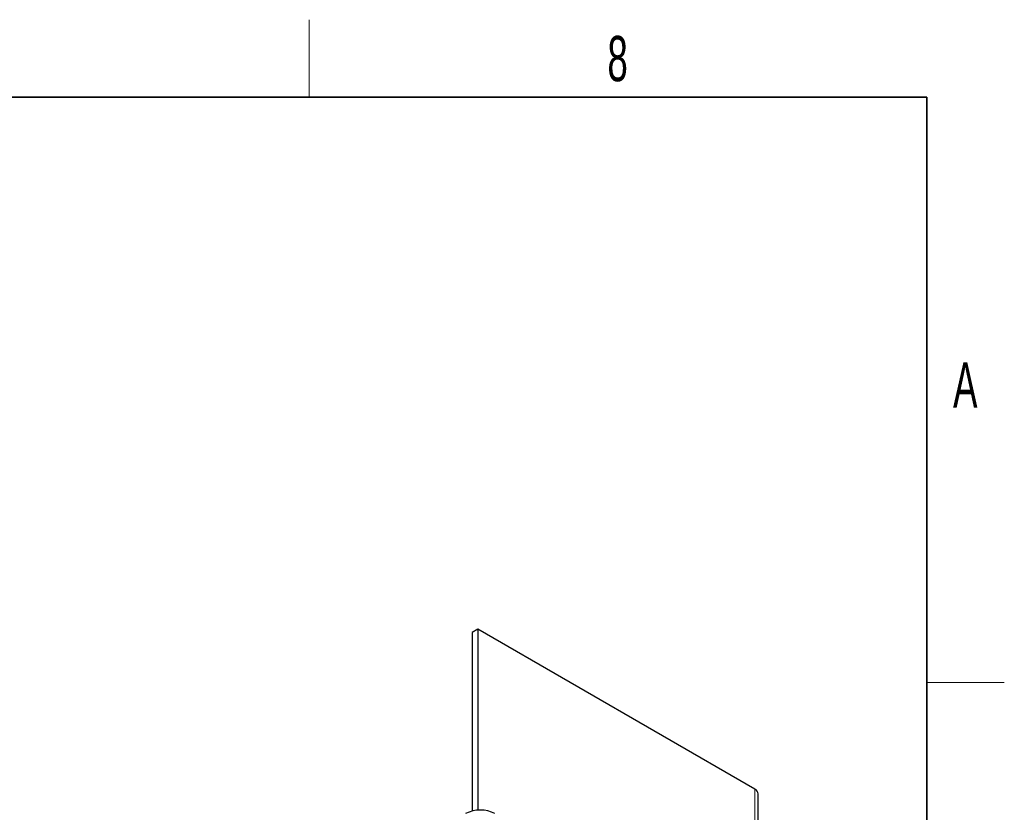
# Paper-space layout 'Blatt2' of a CAD drawing. Header units: millimetres. Extents: x 5 to 418, y 2 to 292.
# Tile 29 of 29: x 338 to 414, y 227 to 288. Entities that reach past the tile are written whole.
import ezdxf

# ---------------------------------------------------------------- set-up
doc = ezdxf.new("R2010")
doc.units = ezdxf.units.MM
doc.layers.add('SLD-0', color=7, linetype='Continuous')
doc.styles.add('SLDTEXTSTYLE0', font='TXT', dxfattribs={"width": 0.605})

psp = doc.layouts.new('Blatt2')

# ---------------------------------------------------------------- linework, layer by layer
at = {"color": 7, "linetype": 'Continuous', "lineweight": 25}
for p, q in [((373.2819, 241.3662), (372.8577, 241.1213)), ((373.2819, 241.3662), (373.2819, 227.3728)), ((394.7073, 228.9976), (373.2819, 241.3662)), ((372.8577, 241.1213), (372.8577, 227.3072)), ((394.9709, 207.4002), (394.9709, 228.6302))]:
    psp.add_line(p, q, dxfattribs=at)
at = {"color": 7, "linetype": 'Continuous', "lineweight": 18}
psp.add_line((394.7073, 228.9976), (394.7073, 207.7676), dxfattribs=at)
at = {"color": 7, "linetype": 'Continuous', "lineweight": 25}
for centre, radius, start, end in [((394.5204, 228.5853), 0.4527, 5.69529, 65.623877), ((373.4799, 224.9258), 2.4592, 62.60972, 117.39028)]:
    psp.add_arc(centre, radius, start, end, dxfattribs=at)
at = {"layer": 'SLD-0', "lineweight": 18}
for p, q in [((360.25, 282.5), (360.25, 288.5)), ((408, 237.25), (414, 237.25))]:
    psp.add_line(p, q, dxfattribs=at)
at = {"layer": 'SLD-0', "lineweight": 35}
for p, q in [((408, 282.5), (26, 282.5)), ((408, 12), (408, 282.5))]:
    psp.add_line(p, q, dxfattribs=at)

# ---------------------------------------------------------------- texts
at = {"layer": 'SLD-0', "char_height": 3.5, "attachment_point": 2, "style": 'SLDTEXTSTYLE0'}
for s, insert in [('8', (384.1027, 287.243)), ('A', (410.9816, 262.0011))]:
    psp.add_mtext(s, dxfattribs=dict(at, insert=insert))

doc.saveas('drawing.dxf')
